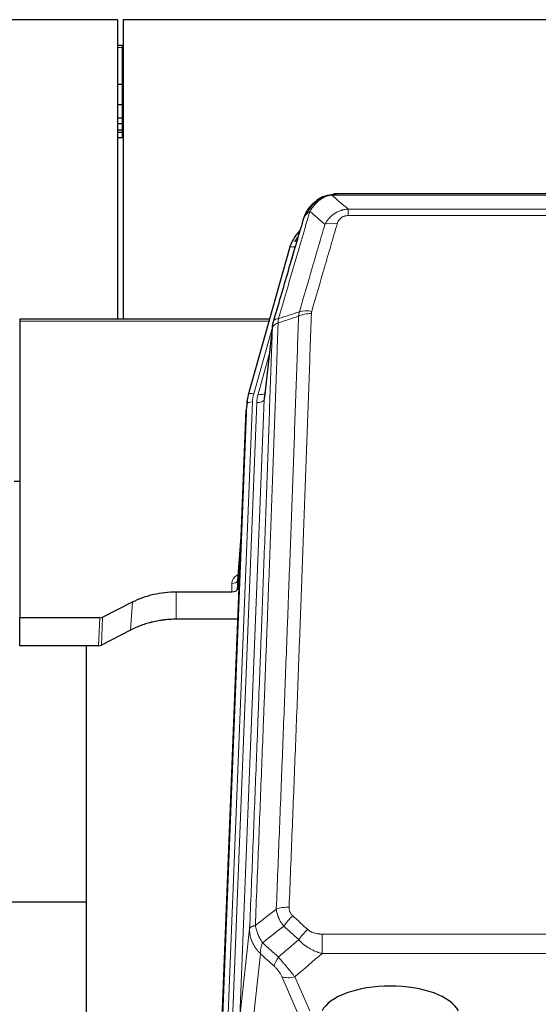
# Model space of a CAD drawing. Header units: inches. Extents: x 0 to 23760, y -13 to 16800.
# Tile 40 of 204: x 4929 to 5208, y 8495 to 9025. Entities that reach past the tile are written whole.
import ezdxf

# ---------------------------------------------------------------- set-up
doc = ezdxf.new("R2010")
doc.units = ezdxf.units.IN
doc.layers.add('254', color=7, linetype='Continuous', true_color=0xffffff)

msp = doc.modelspace()

# ---------------------------------------------------------------- linework, layer by layer
at = {"layer": '254', "color": 2, "linetype": 'Continuous', "lineweight": 25}
for p, q in [((4981.563, 9024.615), (3606.563, 9024.615)), ((4981.563, 9024.615), (4981.563, 8863.728)), ((4984.563, 9024.615), (4984.563, 8863.728)), ((6101.563, 9024.615), (4984.563, 9024.615)), ((4984.063, 9010.75), (4981.547, 9010.75)), ((4984.569, 9010.75), (4984.063, 9010.75)), ((4984.063, 8989.867), (4981.547, 8989.867)), ((4984.569, 8989.867), (4984.063, 8989.867)), ((4984.063, 8978.78), (4981.547, 8978.78)), ((4984.569, 8978.78), (4984.063, 8978.78)), ((4984.063, 8971.78), (4981.547, 8971.78)), ((4984.063, 8968.732), (4981.547, 8968.732)), ((4984.569, 8971.78), (4984.063, 8971.78)), ((4984.569, 8968.732), (4984.063, 8968.732)), ((4984.063, 8965.336), (4981.547, 8965.336)), ((4984.063, 8964.029), (4981.547, 8964.029)), ((4984.569, 8965.336), (4984.063, 8965.336)), ((4984.569, 8964.029), (4984.063, 8964.029)), ((4984.063, 8961.167), (4981.547, 8961.167)), ((4984.569, 8961.167), (4984.063, 8961.167)), ((5092.061, 8929.512), (5091.96, 8929.484)), ((5317.123, 8930.989), (5099.002, 8930.989)), ((5074.009, 8901.897), (5051.835, 8823.011)), ((4929.063, 8863.726), (4929.063, 8862.696)), ((5063.282, 8863.726), (4929.063, 8863.726)), ((4929.063, 8862.696), (4929.063, 8703.216)), ((5064.871, 8860.21), (5060.456, 8821.691)), ((5051.835, 8823.011), (5051.817, 8822.915)), ((5051.154, 8819.548), (5050.78, 8816.29)), ((5037.541, 8481.504), (5050.659, 8814.705)), ((4929.108, 8776.492), (4926.092, 8776.492)), ((5048.168, 8751.433), (5045.96, 8723.234)), ((5045.964, 8718.478), (5047.787, 8741.759)), ((5045.953, 8723.054), (5045.964, 8718.478)), ((5013.063, 8717.227), (5042.966, 8717.227)), ((4973.519, 8703.567), (4989.683, 8711.741)), ((4929.063, 8688.225), (4929.063, 8703.216)), ((4972.02, 8703.216), (4929.063, 8703.216)), ((5046.237, 8702.418), (5013.063, 8702.418)), ((4988.627, 8696.61), (4972.949, 8688.582)), ((4971.45, 8688.225), (4929.063, 8688.225)), ((4964.723, 8688.224), (4964.723, 8474.647)), ((4964.77, 8550.367), (4892.737, 8550.367))]:
    msp.add_line(p, q, dxfattribs=at)
at = {"layer": '254', "color": 110, "linetype": 'Continuous', "lineweight": 13}
for p, q in [((4984.063, 9009.654), (4981.547, 9009.654)), ((4984.063, 9010.75), (4984.063, 9009.654)), ((4984.569, 9009.654), (4984.063, 9009.654)), ((4984.063, 9009.654), (4984.063, 8989.867)), ((4984.063, 8989.867), (4984.063, 8978.78)), ((4984.063, 8978.78), (4984.063, 8971.78)), ((4984.063, 8971.78), (4984.063, 8968.732)), ((4984.063, 8968.732), (4984.063, 8965.336)), ((4984.063, 8965.336), (4984.063, 8964.029)), ((4984.063, 8964.029), (4984.063, 8961.167)), ((5091.96, 8929.484), (5091.892, 8929.327)), ((5319.466, 8930.326), (5096.66, 8930.326)), ((5105.391, 8922.858), (5310.734, 8922.858)), ((5105.391, 8922.858), (5105.391, 8919.325)), ((5310.734, 8919.325), (5105.391, 8919.325)), ((5076.897, 8902.471), (5072.172, 8885.659)), ((5062.995, 8862.696), (4929.063, 8862.696)), ((5064.796, 8859.418), (5054.723, 8823.584)), ((5064.742, 8858.698), (5060.365, 8820.517)), ((5063.097, 8844.73), (5057.071, 8823.292)), ((5060.365, 8820.517), (5047.299, 8488.624)), ((5037.921, 8484.941), (5051.032, 8817.963)), ((5054.026, 8819.183), (5040.915, 8486.161)), ((5043.307, 8486.997), (5056.373, 8818.891)), ((5051.032, 8817.963), (5050.659, 8814.705)), ((5048.16, 8751.242), (5045.953, 8723.054)), ((5042.966, 8717.227), (5042.955, 8721.643)), ((5013.063, 8717.227), (5013.063, 8702.418)), ((4989.683, 8711.741), (4988.627, 8696.61)), ((4971.45, 8688.225), (4972.02, 8703.216)), ((4973.519, 8703.567), (4972.949, 8688.582)), ((5047.299, 8488.624), (5052.547, 8536.03)), ((5091.477, 8533.229), (5091.477, 8522.798)), ((5091.477, 8533.229), (5324.649, 8533.229)), ((5058.362, 8522.678), (5053.137, 8475.478)), ((5324.649, 8522.798), (5091.477, 8522.798)), ((5078.1, 8491.497), (5069.788, 8510.428)), ((5076.85, 8510.278), (5084.907, 8491.926))]:
    msp.add_line(p, q, dxfattribs=at)
at = {"layer": '254', "color": 2, "linetype": 'Continuous', "lineweight": 25}
for centre, major_axis, ratio, start_param, end_param in [((5100.204, 8895.884), (27.014, -0.465), 0.8900028, 2.4707652, 2.912319), ((5100.477, 8893.92), (27.01, -0.107), 0.887218, 2.5288441, 2.6592621), ((5078.044, 8817.048), (27.027, -0.37), 0.8864308, 2.9096812, 3.1188327), ((5080.391, 8819.988), (-20.035, -0.399), 0.8846078, 6.0216334, 6.2307848), ((5042.966, 8718.521), (-3, 0), 0.4313147, 1.5706417, 3.1078116), ((4972.017, 8705.845), (3, -0.011), 0.8761328, 4.7166989, 5.239903), ((4971.448, 8690.888), (3, -0.007), 0.8874311, 4.7150805, 5.2382846), ((5128.063, 8487.955), (-37.64, 0), 0.4617486, 3.372107, 6.0525728)]:
    msp.add_ellipse(centre, major_axis=major_axis, ratio=ratio, start_param=start_param, end_param=end_param, dxfattribs=at)
at = {"layer": '254', "color": 110, "linetype": 'Continuous', "lineweight": 13}
for centre, major_axis, ratio, start_param, end_param in [((5099.545, 8909.103), (-9.598, 2.808), 0.562843, 4.8755761, 5.6185342), ((5076.897, 8901.085), (-2.888, 0.812), 0.4480327, 4.837666, 6.2831701), ((5085.883, 8862.22), (9.604, -2.788), 0.5442898, 1.7274916, 2.473129), ((5085.696, 8861.048), (9.994, -0.345), 0.559112, 1.5901207, 2.34753), ((5054.723, 8822.199), (-2.888, 0.812), 0.4480327, 4.837666, 6.2831701), ((5078.044, 8818.433), (24.033, -0.038), 0.8858289, 2.8989744, 3.1081259), ((5080.391, 8818.141), (24.033, -0.038), 0.8858289, 2.8989744, 3.1081259), ((5056.373, 8820.738), (-3.997, 0.157), 0.4614673, 1.5889619, 3.1073983), ((5057.071, 8825.139), (-3.851, 1.082), 0.4480327, 1.6960734, 2.8915811), ((5054.026, 8817.798), (-2.998, 0.118), 0.4614673, 4.7305545, 6.248991), ((5048.959, 8721.643), (6.003, -0.046), 0.8757409, 2.0547277, 3.1504318), ((5042.955, 8723.098), (3, 0.007), 0.4848086, 4.7112485, 6.2484184), ((5073.737, 8543.321), (9.992, -0.404), 0.431453, 1.5882535, 2.3480729), ((5075.709, 8538.727), (-6.729, -7.397), 0.3051216, 4.388767, 5.1358022), ((5083.718, 8531.435), (6.736, 7.391), 0.3030979, 1.2497453, 1.9956357), ((5072.763, 8522.048), (6.719, 7.407), 0.3029797, 1.994528, 2.7400357), ((5076.85, 8516.45), (9.156, 4.02), 0.5833249, 3.617995, 4.4616661)]:
    msp.add_ellipse(centre, major_axis=major_axis, ratio=ratio, start_param=start_param, end_param=end_param, dxfattribs=at)
at = {"layer": '254', "color": 2, "linetype": 'Continuous', "lineweight": 25}
for points, knots in [([(5085.863, 8925.117), (5086.08, 8925.351), (5086.304, 8925.58), (5087.177, 8926.431), (5087.868, 8927.011), (5088.595, 8927.537)], [0, 0, 0, 0, 0.2626999, 0.2626999, 1, 1, 1, 1]), ([(5086.848, 8925.602), (5087.034, 8925.796), (5087.224, 8925.986), (5087.995, 8926.729), (5088.605, 8927.246), (5089.875, 8928.184), (5090.534, 8928.605), (5091.436, 8929.098), (5091.663, 8929.215), (5091.892, 8929.327)], [0, 0, 0, 0, 0.125, 0.125, 0.5, 0.5, 0.875, 0.875, 1, 1, 1, 1]), ([(5091.892, 8929.327), (5092.349, 8929.55), (5092.813, 8929.75), (5094.684, 8930.451), (5096.12, 8930.757), (5097.531, 8930.846)], [0, 0, 0, 0, 0.25, 0.25, 1, 1, 1, 1]), ([(5092.061, 8929.512), (5092.638, 8929.763), (5093.226, 8929.982), (5093.907, 8930.196), (5093.994, 8930.223), (5094.082, 8930.249)], [0, 0, 0, 0, 0.8717446, 0.8717446, 1, 1, 1, 1]), ([(5099.202, 8930.986), (5099.188, 8930.987), (5099.16, 8930.987), (5099.118, 8930.988), (5099.078, 8930.988), (5099.038, 8930.989), (5099, 8930.989), (5098.962, 8930.989), (5098.926, 8930.988), (5098.891, 8930.988), (5098.856, 8930.988), (5098.823, 8930.987), (5098.791, 8930.986), (5098.76, 8930.985), (5098.73, 8930.984), (5098.701, 8930.983), (5098.673, 8930.982), (5098.647, 8930.981), (5098.621, 8930.98), (5098.596, 8930.979), (5098.572, 8930.978), (5098.55, 8930.977), (5098.528, 8930.976), (5098.508, 8930.974), (5098.488, 8930.973), (5098.47, 8930.972), (5098.452, 8930.971), (5098.436, 8930.97), (5098.421, 8930.969), (5098.407, 8930.968), (5098.394, 8930.967), (5098.382, 8930.966), (5098.371, 8930.965), (5098.361, 8930.965), (5098.352, 8930.964), (5098.344, 8930.963), (5098.337, 8930.963), (5098.331, 8930.962), (5098.327, 8930.962), (5098.314, 8930.961), (5098.293, 8930.959), (5098.264, 8930.957), (5098.236, 8930.954), (5098.208, 8930.951), (5098.18, 8930.949), (5098.152, 8930.946), (5098.125, 8930.943), (5098.098, 8930.94), (5098.071, 8930.937), (5098.045, 8930.933), (5098.019, 8930.93), (5097.993, 8930.927), (5097.968, 8930.924), (5097.943, 8930.92), (5097.918, 8930.917), (5097.894, 8930.913), (5097.87, 8930.91), (5097.846, 8930.906), (5097.823, 8930.902), (5097.8, 8930.899), (5097.777, 8930.895), (5097.755, 8930.891), (5097.733, 8930.887), (5097.711, 8930.883), (5097.69, 8930.879), (5097.669, 8930.875), (5097.648, 8930.871), (5097.628, 8930.867), (5097.608, 8930.863), (5097.588, 8930.859), (5097.569, 8930.855), (5097.55, 8930.851), (5097.537, 8930.848), (5097.531, 8930.846)], [0, 0, 0, 0, 0.0247661, 0.0489206, 0.0724636, 0.0953949, 0.1177147, 0.1394229, 0.1605195, 0.1810045, 0.2008779, 0.2201398, 0.23879, 0.2568287, 0.2742558, 0.2910713, 0.3072753, 0.3228676, 0.3378484, 0.3522176, 0.3659752, 0.3791212, 0.3916556, 0.4035785, 0.4148897, 0.4255894, 0.4356775, 0.445154, 0.454019, 0.4622723, 0.4699141, 0.4769443, 0.4833629, 0.48917, 0.4943654, 0.4989493, 0.5029216, 0.5062824, 0.5090316, 0.5111692, 0.5284651, 0.5456049, 0.5625886, 0.5794163, 0.5960881, 0.612604, 0.6289642, 0.6451687, 0.6612176, 0.6771111, 0.6928491, 0.7084319, 0.7238594, 0.7391318, 0.7542492, 0.7692118, 0.7840195, 0.7986726, 0.8131712, 0.8275153, 0.8417051, 0.8557408, 0.8696224, 0.8833501, 0.8969241, 0.9103445, 0.9236114, 0.936725, 0.9496856, 0.9624932, 0.975148, 0.9876502, 1, 1, 1, 1]), ([(5081.341, 8916.918), (5081.347, 8916.94), (5081.359, 8916.984), (5081.377, 8917.05), (5081.395, 8917.116), (5081.413, 8917.181), (5081.432, 8917.246), (5081.451, 8917.311), (5081.47, 8917.375), (5081.489, 8917.439), (5081.508, 8917.503), (5081.527, 8917.567), (5081.547, 8917.63), (5081.567, 8917.693), (5081.587, 8917.756), (5081.607, 8917.818), (5081.627, 8917.881), (5081.647, 8917.942), (5081.668, 8918.004), (5081.689, 8918.065), (5081.71, 8918.126), (5081.73, 8918.187), (5081.752, 8918.248), (5081.773, 8918.308), (5081.794, 8918.368), (5081.816, 8918.427), (5081.837, 8918.487), (5081.859, 8918.546), (5081.881, 8918.604), (5081.903, 8918.663), (5081.925, 8918.721), (5081.947, 8918.779), (5081.969, 8918.836), (5081.992, 8918.894), (5082.014, 8918.951), (5082.037, 8919.007), (5082.06, 8919.064), (5082.083, 8919.12), (5082.105, 8919.176), (5082.129, 8919.232), (5082.152, 8919.287), (5082.175, 8919.342), (5082.198, 8919.397), (5082.222, 8919.451), (5082.245, 8919.505), (5082.269, 8919.559), (5082.292, 8919.613), (5082.316, 8919.666), (5082.34, 8919.719), (5082.364, 8919.772), (5082.387, 8919.824), (5082.411, 8919.877), (5082.436, 8919.929), (5082.46, 8919.98), (5082.484, 8920.032), (5082.508, 8920.083), (5082.532, 8920.133), (5082.557, 8920.184), (5082.581, 8920.234), (5082.606, 8920.284), (5082.63, 8920.334), (5082.655, 8920.383), (5082.679, 8920.433), (5082.704, 8920.481), (5082.729, 8920.53), (5082.753, 8920.578), (5082.778, 8920.626), (5082.803, 8920.674), (5082.828, 8920.722), (5082.853, 8920.769), (5082.877, 8920.816), (5082.902, 8920.862), (5082.927, 8920.909), (5082.952, 8920.955), (5082.977, 8921.001), (5083.002, 8921.047), (5083.027, 8921.092), (5083.052, 8921.137), (5083.077, 8921.182), (5083.102, 8921.226), (5083.127, 8921.27), (5083.152, 8921.314), (5083.178, 8921.358), (5083.203, 8921.402), (5083.228, 8921.445), (5083.253, 8921.488), (5083.278, 8921.53), (5083.303, 8921.573), (5083.328, 8921.615), (5083.353, 8921.657), (5083.378, 8921.699), (5083.403, 8921.74), (5083.428, 8921.781), (5083.453, 8921.822), (5083.478, 8921.862), (5083.503, 8921.903), (5083.528, 8921.943), (5083.553, 8921.983), (5083.578, 8922.022), (5083.603, 8922.061), (5083.628, 8922.101), (5083.653, 8922.139), (5083.677, 8922.178), (5083.702, 8922.216), (5083.727, 8922.254), (5083.752, 8922.292), (5083.776, 8922.329), (5083.801, 8922.367), (5083.826, 8922.404), (5083.85, 8922.441), (5083.875, 8922.477), (5083.899, 8922.513), (5083.924, 8922.549), (5083.948, 8922.585), (5083.972, 8922.621), (5083.997, 8922.656), (5084.021, 8922.691), (5084.045, 8922.726), (5084.069, 8922.76), (5084.093, 8922.795), (5084.117, 8922.829), (5084.141, 8922.863), (5084.165, 8922.896), (5084.189, 8922.93), (5084.213, 8922.963), (5084.237, 8922.996), (5084.26, 8923.028), (5084.284, 8923.061), (5084.308, 8923.093), (5084.331, 8923.125), (5084.354, 8923.156), (5084.378, 8923.188), (5084.401, 8923.219), (5084.424, 8923.25), (5084.447, 8923.281), (5084.47, 8923.311), (5084.493, 8923.342), (5084.516, 8923.372), (5084.539, 8923.402), (5084.562, 8923.431), (5084.584, 8923.461), (5084.607, 8923.49), (5084.629, 8923.519), (5084.652, 8923.547), (5084.674, 8923.576), (5084.696, 8923.604), (5084.718, 8923.632), (5084.74, 8923.66), (5084.762, 8923.688), (5084.784, 8923.715), (5084.806, 8923.742), (5084.827, 8923.769), (5084.849, 8923.796), (5084.87, 8923.822), (5084.892, 8923.849), (5084.913, 8923.875), (5084.934, 8923.9), (5084.955, 8923.926), (5084.976, 8923.951), (5084.997, 8923.977), (5085.018, 8924.002), (5085.039, 8924.026), (5085.059, 8924.051), (5085.079, 8924.075), (5085.1, 8924.099), (5085.12, 8924.123), (5085.14, 8924.147), (5085.16, 8924.17), (5085.18, 8924.194), (5085.2, 8924.217), (5085.219, 8924.24), (5085.239, 8924.262), (5085.258, 8924.285), (5085.278, 8924.307), (5085.297, 8924.329), (5085.316, 8924.351), (5085.335, 8924.372), (5085.354, 8924.394), (5085.366, 8924.408), (5085.373, 8924.415)], [0, 0, 0, 0, 0.0080212, 0.0160154, 0.0239827, 0.0319231, 0.0398365, 0.0477229, 0.0555824, 0.0634149, 0.0712205, 0.0789992, 0.0867509, 0.0944756, 0.1021734, 0.1098443, 0.1174881, 0.1251051, 0.1326951, 0.1402581, 0.1477942, 0.1553034, 0.1627856, 0.1702408, 0.1776691, 0.1850704, 0.1924448, 0.1997923, 0.2071128, 0.2144063, 0.2216729, 0.2289126, 0.2361253, 0.243311, 0.2504698, 0.2576016, 0.2647065, 0.2717845, 0.2788355, 0.2858595, 0.2928566, 0.2998268, 0.30677, 0.3136862, 0.3205755, 0.3274379, 0.3342733, 0.3410817, 0.3478632, 0.3546178, 0.3613454, 0.3680461, 0.3747198, 0.3813665, 0.3879863, 0.3945792, 0.4011451, 0.4076841, 0.4141961, 0.4206811, 0.4271393, 0.4335704, 0.4399746, 0.4463519, 0.4527022, 0.4590256, 0.465322, 0.4715915, 0.477834, 0.4840496, 0.4902382, 0.4963999, 0.5025346, 0.5086424, 0.5147232, 0.5207771, 0.526804, 0.532804, 0.5387771, 0.5447232, 0.5506423, 0.5565345, 0.5623997, 0.568238, 0.5740494, 0.5798338, 0.5855912, 0.5913217, 0.5970253, 0.6027019, 0.6083515, 0.6139742, 0.61957, 0.6251388, 0.6306807, 0.6361956, 0.6416836, 0.6471446, 0.6525787, 0.6579858, 0.663366, 0.6687192, 0.6740455, 0.6793448, 0.6846172, 0.6898627, 0.6950812, 0.7002727, 0.7054373, 0.710575, 0.7156857, 0.7207694, 0.7258262, 0.7308561, 0.735859, 0.740835, 0.745784, 0.7507061, 0.7556012, 0.7604694, 0.7653107, 0.7701249, 0.7749123, 0.7796727, 0.7844061, 0.7891127, 0.7937922, 0.7984448, 0.8030705, 0.8076692, 0.812241, 0.8167858, 0.8213037, 0.8257947, 0.8302587, 0.8346957, 0.8391058, 0.843489, 0.8478452, 0.8521745, 0.8564768, 0.8607522, 0.8650006, 0.8692221, 0.8734166, 0.8775842, 0.8817249, 0.8858386, 0.8899254, 0.8939852, 0.8980181, 0.902024, 0.906003, 0.909955, 0.9138802, 0.9177783, 0.9216495, 0.9254938, 0.9293111, 0.9331015, 0.936865, 0.9406015, 0.944311, 0.9479937, 0.9516493, 0.9552781, 0.9588799, 0.9624547, 0.9660026, 0.9695236, 0.9730176, 0.9764847, 0.9799249, 0.9833381, 0.9867243, 0.9900837, 0.993416, 0.9967215, 1, 1, 1, 1]), ([(5081.98, 8918.692), (5082.592, 8920.432), (5083.488, 8922.121), (5085.018, 8924.156), (5085.428, 8924.647), (5085.863, 8925.117)], [0, 0, 0, 0, 0.75, 0.75, 1, 1, 1, 1]), ([(5085.483, 8924.647), (5085.54, 8924.749), (5085.609, 8924.852), (5085.745, 8925.007), (5085.801, 8925.063), (5085.863, 8925.117)], [0, 0, 0, 0, 0.6295096, 0.6295096, 1, 1, 1, 1]), ([(5065.298, 8862.149), (5067.984, 8871.36), (5070.664, 8880.529), (5074.675, 8894.222), (5076.01, 8898.776), (5078.678, 8907.863), (5080.01, 8912.396), (5081.341, 8916.918)], [0, 0, 0, 0, 0.5, 0.5, 0.75, 0.75, 1, 1, 1, 1]), ([(5081.341, 8916.918), (5081.425, 8917.379), (5081.567, 8917.829), (5081.83, 8918.408), (5081.902, 8918.551), (5081.98, 8918.692)], [0, 0, 0, 0, 0.75, 0.75, 1, 1, 1, 1]), ([(5064.742, 8858.698), (5064.742, 8858.709), (5064.744, 8858.748), (5064.747, 8858.834), (5064.754, 8858.974), (5064.766, 8859.167), (5064.784, 8859.413), (5064.813, 8859.712), (5064.855, 8860.063), (5064.899, 8860.364), (5064.937, 8860.595), (5064.963, 8860.738), (5064.989, 8860.877), (5065.016, 8861.012), (5065.043, 8861.143), (5065.071, 8861.271), (5065.099, 8861.394), (5065.127, 8861.513), (5065.156, 8861.629), (5065.185, 8861.74), (5065.213, 8861.848), (5065.242, 8861.952), (5065.27, 8862.052), (5065.289, 8862.117), (5065.298, 8862.149)], [0, 0, 0, 0, 0.0092499, 0.0337179, 0.073404, 0.128308, 0.1984299, 0.2837694, 0.3843264, 0.5001005, 0.5424888, 0.5838484, 0.6241794, 0.6634821, 0.7017567, 0.7390032, 0.7752221, 0.8104134, 0.8445775, 0.8777146, 0.909825, 0.9409091, 0.9709673, 1, 1, 1, 1]), ([(4989.683, 8711.741), (4993.217, 8713.528), (4997.018, 8714.907), (5004.901, 8716.757), (5008.982, 8717.227), (5013.063, 8717.227)], [0, 0, 0, 0, 0.5, 0.5, 1, 1, 1, 1]), ([(5013.063, 8702.418), (5011.993, 8702.418), (5009.858, 8702.355), (5007.732, 8702.169), (5006.406, 8702.014), (5006.142, 8701.981), (5005.613, 8701.911), (5004.821, 8701.801), (5004.033, 8701.674), (5002.463, 8701.396), (5001.423, 8701.181), (5000.261, 8700.904), (5000.132, 8700.873), (4999.874, 8700.809), (4999.488, 8700.713), (4998.593, 8700.478), (4997.832, 8700.261), (4996.322, 8699.805), (4994.335, 8699.141), (4992.401, 8698.364), (4990.494, 8697.53), (4989.554, 8697.084), (4988.627, 8696.61)], [0, 0, 0, 0, 0.125, 0.25, 0.25, 0.28125, 0.28125, 0.3125, 0.375, 0.375, 0.5, 0.5, 0.515625, 0.515625, 0.53125, 0.5625, 0.625, 0.625, 0.75, 0.875, 0.875, 1, 1, 1, 1])]:
    msp.add_open_spline(points, degree=3, knots=knots, dxfattribs=at)
at = {"layer": '254', "color": 110, "linetype": 'Continuous', "lineweight": 13}
for points, knots in [([(5088.073, 8925.814), (5088.222, 8925.972), (5088.374, 8926.128), (5088.988, 8926.736), (5089.467, 8927.164), (5090.462, 8927.951), (5090.976, 8928.309), (5091.683, 8928.734), (5091.862, 8928.836), (5092.042, 8928.933)], [0, 0, 0, 0, 0.125, 0.125, 0.5, 0.5, 0.875, 0.875, 1, 1, 1, 1]), ([(5091.892, 8929.327), (5091.89, 8929.297), (5091.892, 8929.265), (5091.905, 8929.179), (5091.921, 8929.124), (5091.969, 8929.02), (5092.002, 8928.971), (5092.042, 8928.933)], [0, 0, 0, 0, 0.25, 0.25, 0.625, 0.625, 1, 1, 1, 1]), ([(5092.042, 8928.933), (5092.403, 8929.127), (5092.77, 8929.304), (5094.264, 8929.93), (5095.44, 8930.224), (5096.66, 8930.326)], [0, 0, 0, 0, 0.25, 0.25, 1, 1, 1, 1]), ([(5097.531, 8930.846), (5097.523, 8930.845), (5097.507, 8930.841), (5097.483, 8930.835), (5097.46, 8930.83), (5097.437, 8930.824), (5097.414, 8930.818), (5097.392, 8930.812), (5097.37, 8930.806), (5097.348, 8930.8), (5097.327, 8930.794), (5097.306, 8930.787), (5097.285, 8930.781), (5097.265, 8930.774), (5097.245, 8930.768), (5097.225, 8930.761), (5097.206, 8930.755), (5097.187, 8930.748), (5097.168, 8930.741), (5097.15, 8930.734), (5097.132, 8930.727), (5097.115, 8930.72), (5097.097, 8930.713), (5097.08, 8930.706), (5097.063, 8930.698), (5097.047, 8930.691), (5097.031, 8930.683), (5097.015, 8930.676), (5097, 8930.668), (5096.985, 8930.661), (5096.97, 8930.653), (5096.956, 8930.645), (5096.942, 8930.637), (5096.928, 8930.629), (5096.915, 8930.621), (5096.902, 8930.613), (5096.889, 8930.605), (5096.877, 8930.597), (5096.865, 8930.589), (5096.853, 8930.58), (5096.842, 8930.572), (5096.831, 8930.564), (5096.82, 8930.555), (5096.81, 8930.547), (5096.8, 8930.538), (5096.79, 8930.529), (5096.781, 8930.521), (5096.771, 8930.512), (5096.763, 8930.503), (5096.754, 8930.494), (5096.746, 8930.485), (5096.739, 8930.476), (5096.731, 8930.467), (5096.724, 8930.458), (5096.717, 8930.449), (5096.711, 8930.44), (5096.705, 8930.431), (5096.699, 8930.421), (5096.694, 8930.412), (5096.689, 8930.403), (5096.684, 8930.393), (5096.679, 8930.384), (5096.675, 8930.374), (5096.672, 8930.365), (5096.668, 8930.355), (5096.665, 8930.345), (5096.662, 8930.336), (5096.661, 8930.329), (5096.66, 8930.326)], [0, 0, 0, 0, 0.0185022, 0.0368847, 0.0551481, 0.073293, 0.0913199, 0.1092294, 0.1270222, 0.1446988, 0.1622598, 0.1797059, 0.1970378, 0.2142561, 0.2313614, 0.2483544, 0.265236, 0.2820066, 0.2986672, 0.3152184, 0.331661, 0.3479958, 0.3642235, 0.380345, 0.3963611, 0.4122725, 0.4280803, 0.4437851, 0.459388, 0.4748898, 0.4902915, 0.5055939, 0.5207981, 0.535905, 0.5509156, 0.565831, 0.5806521, 0.5953801, 0.6100159, 0.6245607, 0.6390157, 0.6533819, 0.6676604, 0.6818526, 0.6959596, 0.7099825, 0.7239227, 0.7377815, 0.75156, 0.7652597, 0.7788818, 0.7924277, 0.8058989, 0.8192966, 0.8326224, 0.8458776, 0.8590638, 0.8721825, 0.8852351, 0.8982233, 0.9111485, 0.9240124, 0.9368166, 0.9495628, 0.9622525, 0.9748874, 0.9874694, 1, 1, 1, 1]), ([(5084.897, 8921.607), (5083.499, 8916.852), (5082.1, 8912.086), (5079.298, 8902.53), (5077.895, 8897.741), (5073.681, 8883.338), (5070.866, 8873.69), (5068.043, 8863.997)], [0, 0, 0, 0, 0.25, 0.25, 0.5, 0.5, 1, 1, 1, 1]), ([(5083.19, 8920.277), (5083.889, 8921.729), (5084.76, 8923.123), (5086.12, 8924.806), (5086.477, 8925.212), (5086.848, 8925.602)], [0, 0, 0, 0, 0.75, 0.75, 1, 1, 1, 1]), ([(5083.19, 8920.277), (5083.313, 8920.399), (5083.441, 8920.518), (5083.774, 8920.81), (5083.984, 8920.979), (5084.426, 8921.303), (5084.657, 8921.459), (5084.897, 8921.607)], [0, 0, 0, 0, 0.25, 0.25, 0.625, 0.625, 1, 1, 1, 1]), ([(5084.897, 8921.607), (5085.59, 8922.722), (5086.357, 8923.82), (5087.484, 8925.17), (5087.774, 8925.498), (5088.073, 8925.814)], [0, 0, 0, 0, 0.75, 0.75, 1, 1, 1, 1]), ([(5085.863, 8925.117), (5085.894, 8925.143), (5085.926, 8925.169), (5086.06, 8925.271), (5086.173, 8925.341), (5086.423, 8925.463), (5086.559, 8925.515), (5086.75, 8925.574), (5086.799, 8925.588), (5086.848, 8925.602)], [0, 0, 0, 0, 0.125, 0.125, 0.5, 0.5, 0.875, 0.875, 1, 1, 1, 1]), ([(5086.848, 8925.602), (5086.947, 8925.628), (5087.048, 8925.651), (5087.305, 8925.701), (5087.463, 8925.725), (5087.773, 8925.769), (5087.927, 8925.79), (5088.073, 8925.814)], [0, 0, 0, 0, 0.25, 0.25, 0.625, 0.625, 1, 1, 1, 1]), ([(5092.965, 8914.645), (5093.262, 8915.213), (5093.588, 8915.76), (5094.301, 8916.811), (5094.688, 8917.316), (5095.316, 8918.038), (5095.588, 8918.332), (5095.873, 8918.616), (5095.988, 8918.729), (5096.047, 8918.785), (5096.222, 8918.952), (5096.341, 8919.061), (5096.943, 8919.597), (5097.452, 8919.994), (5098.125, 8920.448), (5098.261, 8920.537), (5098.468, 8920.667), (5098.537, 8920.71), (5098.677, 8920.794), (5098.747, 8920.836), (5099.099, 8921.041), (5099.386, 8921.195), (5100.262, 8921.628), (5100.867, 8921.878), (5101.571, 8922.115), (5101.649, 8922.141), (5101.807, 8922.191), (5101.886, 8922.216), (5102.124, 8922.287), (5102.283, 8922.332), (5102.763, 8922.459), (5103.086, 8922.533), (5104.061, 8922.725), (5104.721, 8922.812), (5105.391, 8922.858)], [0, 0, 0, 0, 0.125, 0.125, 0.25, 0.25, 0.3125, 0.328125, 0.328125, 0.34375, 0.34375, 0.375, 0.375, 0.5, 0.5, 0.53125, 0.53125, 0.546875, 0.546875, 0.5625, 0.5625, 0.625, 0.625, 0.75, 0.75, 0.765625, 0.765625, 0.78125, 0.78125, 0.8125, 0.8125, 0.875, 0.875, 1, 1, 1, 1]), ([(5081.98, 8918.692), (5082.019, 8918.763), (5082.059, 8918.833), (5082.227, 8919.111), (5082.366, 8919.314), (5082.669, 8919.711), (5082.834, 8919.904), (5083.069, 8920.154), (5083.129, 8920.215), (5083.19, 8920.277)], [0, 0, 0, 0, 0.125, 0.125, 0.5, 0.5, 0.875, 0.875, 1, 1, 1, 1]), ([(5099.545, 8914.889), (5099.566, 8914.962), (5099.588, 8915.034), (5099.634, 8915.177), (5099.658, 8915.249), (5099.733, 8915.462), (5099.788, 8915.602), (5099.906, 8915.881), (5099.969, 8916.018), (5100.106, 8916.29), (5100.179, 8916.424), (5100.336, 8916.688), (5100.42, 8916.818), (5100.556, 8917.01), (5100.602, 8917.074), (5100.699, 8917.2), (5100.748, 8917.262), (5100.902, 8917.446), (5101.01, 8917.565), (5101.238, 8917.794), (5101.358, 8917.905), (5101.547, 8918.064), (5101.645, 8918.141), (5101.746, 8918.216), (5101.814, 8918.266), (5101.848, 8918.29), (5102.023, 8918.41), (5102.167, 8918.5), (5102.614, 8918.748), (5102.931, 8918.887), (5103.351, 8919.027), (5103.436, 8919.053), (5103.609, 8919.102), (5103.696, 8919.125), (5103.958, 8919.187), (5104.134, 8919.22), (5104.488, 8919.273), (5104.667, 8919.293), (5105.027, 8919.319), (5105.209, 8919.325), (5105.391, 8919.325)], [0, 0, 0, 0, 0.03125, 0.03125, 0.0625, 0.0625, 0.125, 0.125, 0.1875, 0.1875, 0.25, 0.25, 0.3125, 0.3125, 0.34375, 0.34375, 0.375, 0.375, 0.4375, 0.4375, 0.5, 0.5, 0.53125, 0.546875, 0.546875, 0.5625, 0.5625, 0.625, 0.625, 0.75, 0.75, 0.78125, 0.78125, 0.8125, 0.8125, 0.875, 0.875, 0.9375, 0.9375, 1, 1, 1, 1]), ([(5079.287, 8867.648), (5081.575, 8875.541), (5083.859, 8883.404), (5087.279, 8895.153), (5088.417, 8899.062), (5090.693, 8906.865), (5091.829, 8910.759), (5092.965, 8914.645)], [0, 0, 0, 0, 0.5, 0.5, 0.75, 0.75, 1, 1, 1, 1]), ([(5099.545, 8914.889), (5098.41, 8910.997), (5097.275, 8907.097), (5095.003, 8899.282), (5093.865, 8895.367), (5090.45, 8883.599), (5088.169, 8875.724), (5085.883, 8867.818)], [0, 0, 0, 0, 0.25, 0.25, 0.5, 0.5, 1, 1, 1, 1]), ([(5068.043, 8863.997), (5067.635, 8863.963), (5067.262, 8863.893), (5066.604, 8863.689), (5066.318, 8863.556), (5065.847, 8863.234), (5065.661, 8863.045), (5065.397, 8862.626), (5065.32, 8862.395), (5065.298, 8862.149)], [0, 0, 0, 0, 0.25, 0.25, 0.5, 0.5, 0.75, 0.75, 1, 1, 1, 1]), ([(5066.854, 8546.677), (5067.412, 8560.49), (5068.514, 8587.986), (5070.124, 8628.838), (5071.168, 8655.812), (5071.939, 8675.944), (5072.322, 8685.986), (5072.701, 8695.992), (5072.953, 8702.654), (5073.078, 8705.981), (5073.703, 8722.595), (5074.194, 8735.815), (5074.921, 8755.539), (5075.161, 8762.095), (5075.637, 8775.169), (5075.874, 8781.687), (5076.577, 8801.186), (5077.498, 8827.032), (5078.39, 8852.578), (5078.828, 8865.275)], [0, 0, 0, 0, 0.125, 0.25, 0.375, 0.375, 0.4375, 0.46875, 0.46875, 0.5, 0.5, 0.625, 0.625, 0.6875, 0.6875, 0.75, 0.75, 0.875, 1, 1, 1, 1]), ([(5067.831, 8861.706), (5067.852, 8862.108), (5067.868, 8862.494), (5067.926, 8863.253), (5067.968, 8863.625), (5068.043, 8863.997)], [0, 0, 0, 0, 0.5, 0.5, 1, 1, 1, 1]), ([(5085.696, 8866.641), (5085.258, 8853.928), (5084.368, 8828.35), (5083.447, 8802.47), (5082.745, 8782.947), (5082.509, 8776.421), (5082.033, 8763.33), (5081.794, 8756.766), (5081.068, 8737.016), (5080.577, 8723.779), (5079.953, 8707.144), (5079.828, 8703.813), (5079.577, 8697.142), (5079.199, 8687.124), (5078.816, 8677.07), (5078.045, 8656.911), (5077.003, 8629.903), (5075.395, 8588.999), (5074.295, 8561.469), (5073.737, 8547.638)], [0, 0, 0, 0, 0.125, 0.25, 0.25, 0.3125, 0.3125, 0.375, 0.375, 0.5, 0.5, 0.53125, 0.53125, 0.5625, 0.625, 0.625, 0.75, 0.875, 1, 1, 1, 1]), ([(5085.696, 8866.641), (5085.703, 8866.84), (5085.722, 8867.038), (5085.784, 8867.43), (5085.827, 8867.625), (5085.883, 8867.818)], [0, 0, 0, 0, 0.5, 0.5, 1, 1, 1, 1]), ([(5052.547, 8536.03), (5053.117, 8550.03), (5054.241, 8577.897), (5055.335, 8605.501), (5056.145, 8626.105), (5056.546, 8636.382), (5057.01, 8648.329), (5057.208, 8653.44), (5057.339, 8656.845), (5057.405, 8658.546), (5057.733, 8667.048), (5058.123, 8677.224), (5058.573, 8689.05), (5058.765, 8694.108), (5058.893, 8697.478), (5058.957, 8699.162), (5059.529, 8714.305), (5060.531, 8741.074), (5061.985, 8780.768), (5063.392, 8820.001), (5064.297, 8845.85), (5064.742, 8858.698)], [0, 0, 0, 0, 0.125, 0.25, 0.25, 0.3125, 0.34375, 0.359375, 0.359375, 0.375, 0.375, 0.4375, 0.46875, 0.484375, 0.484375, 0.5, 0.5, 0.625, 0.75, 0.875, 1, 1, 1, 1]), ([(5067.831, 8861.706), (5067.776, 8860.094), (5067.72, 8858.481), (5067.608, 8855.252), (5067.439, 8850.405), (5067.044, 8839.07), (5066.7, 8829.31), (5066.007, 8809.734), (5065.067, 8783.478), (5063.608, 8743.633), (5062.604, 8716.762), (5062.03, 8701.561), (5061.966, 8699.87), (5061.838, 8696.488), (5061.646, 8691.41), (5061.194, 8679.54), (5060.803, 8669.325), (5060.474, 8660.791), (5060.408, 8659.083), (5060.276, 8655.665), (5060.078, 8650.535), (5059.613, 8638.543), (5059.21, 8628.227), (5058.399, 8607.545), (5057.301, 8579.836), (5056.174, 8551.863), (5055.602, 8537.81)], [0, 0, 0, 0, 0.015625, 0.015625, 0.03125, 0.0625, 0.125, 0.125, 0.25, 0.375, 0.5, 0.5, 0.515625, 0.515625, 0.53125, 0.5625, 0.625, 0.625, 0.640625, 0.640625, 0.65625, 0.6875, 0.75, 0.75, 0.875, 1, 1, 1, 1]), ([(5067.831, 8861.706), (5067.819, 8861.702), (5067.793, 8861.692), (5067.755, 8861.678), (5067.717, 8861.663), (5067.679, 8861.648), (5067.641, 8861.633), (5067.602, 8861.618), (5067.564, 8861.602), (5067.525, 8861.586), (5067.487, 8861.57), (5067.448, 8861.553), (5067.409, 8861.536), (5067.37, 8861.519), (5067.331, 8861.502), (5067.292, 8861.484), (5067.253, 8861.466), (5067.214, 8861.448), (5067.174, 8861.43), (5067.135, 8861.411), (5067.096, 8861.392), (5067.057, 8861.372), (5067.018, 8861.353), (5066.978, 8861.332), (5066.939, 8861.312), (5066.9, 8861.292), (5066.861, 8861.271), (5066.822, 8861.249), (5066.783, 8861.228), (5066.744, 8861.206), (5066.705, 8861.184), (5066.666, 8861.161), (5066.627, 8861.138), (5066.588, 8861.115), (5066.55, 8861.092), (5066.511, 8861.068), (5066.473, 8861.044), (5066.435, 8861.019), (5066.396, 8860.995), (5066.358, 8860.97), (5066.321, 8860.944), (5066.283, 8860.918), (5066.246, 8860.892), (5066.208, 8860.866), (5066.171, 8860.839), (5066.134, 8860.812), (5066.098, 8860.784), (5066.061, 8860.756), (5066.025, 8860.728), (5065.989, 8860.7), (5065.953, 8860.671), (5065.918, 8860.642), (5065.883, 8860.612), (5065.848, 8860.582), (5065.813, 8860.552), (5065.779, 8860.521), (5065.745, 8860.49), (5065.711, 8860.459), (5065.678, 8860.427), (5065.643, 8860.393), (5065.606, 8860.356), (5065.568, 8860.317), (5065.53, 8860.277), (5065.493, 8860.238), (5065.457, 8860.198), (5065.422, 8860.157), (5065.388, 8860.117), (5065.355, 8860.076), (5065.322, 8860.036), (5065.29, 8859.995), (5065.259, 8859.954), (5065.229, 8859.912), (5065.2, 8859.871), (5065.172, 8859.829), (5065.144, 8859.787), (5065.118, 8859.745), (5065.092, 8859.703), (5065.067, 8859.66), (5065.043, 8859.618), (5065.02, 8859.575), (5064.998, 8859.532), (5064.976, 8859.49), (5064.956, 8859.446), (5064.936, 8859.403), (5064.917, 8859.36), (5064.899, 8859.316), (5064.882, 8859.273), (5064.866, 8859.229), (5064.851, 8859.185), (5064.837, 8859.142), (5064.823, 8859.098), (5064.811, 8859.053), (5064.799, 8859.009), (5064.788, 8858.965), (5064.778, 8858.921), (5064.769, 8858.876), (5064.761, 8858.832), (5064.754, 8858.787), (5064.747, 8858.743), (5064.744, 8858.713), (5064.742, 8858.698)], [0, 0, 0, 0, 0.0069372, 0.0139334, 0.0209887, 0.028103, 0.0352764, 0.0425088, 0.0498003, 0.0571509, 0.0645605, 0.0720292, 0.0795569, 0.0871437, 0.0947896, 0.1024945, 0.1102584, 0.1180815, 0.1259636, 0.1339048, 0.141905, 0.1499643, 0.1580827, 0.1662601, 0.1744966, 0.1827922, 0.1911468, 0.1995605, 0.2080333, 0.2165651, 0.225156, 0.233806, 0.2425151, 0.2512832, 0.2601104, 0.2689967, 0.277942, 0.2869465, 0.29601, 0.3051325, 0.3143142, 0.3235549, 0.3328547, 0.3422136, 0.3516315, 0.3611085, 0.3706446, 0.3802398, 0.3898941, 0.3996074, 0.4093798, 0.4192113, 0.4291019, 0.4390515, 0.4490602, 0.459128, 0.4692549, 0.4794409, 0.4896859, 0.4999901, 0.5124905, 0.524991, 0.5374914, 0.5499918, 0.5624922, 0.5749926, 0.587493, 0.5999934, 0.6124937, 0.6249941, 0.6374944, 0.6499948, 0.6624951, 0.6749954, 0.6874957, 0.699996, 0.7124963, 0.7249966, 0.7374968, 0.7499971, 0.7624973, 0.7749976, 0.7874978, 0.799998, 0.8124982, 0.8249984, 0.8374986, 0.8499988, 0.8624989, 0.8749991, 0.8874992, 0.8999993, 0.9124995, 0.9249996, 0.9374997, 0.9499998, 0.9624998, 0.9749999, 0.9875, 1, 1, 1, 1]), ([(5070.887, 8537.56), (5070.596, 8537.904), (5070.32, 8538.255), (5069.991, 8538.703), (5069.926, 8538.793), (5069.798, 8538.973), (5069.734, 8539.064), (5069.548, 8539.338), (5069.427, 8539.521), (5069.078, 8540.074), (5068.643, 8540.821), (5068.271, 8541.584), (5068.015, 8542.163), (5067.933, 8542.357), (5067.817, 8542.65), (5067.78, 8542.748), (5067.706, 8542.944), (5067.671, 8543.042), (5067.498, 8543.532), (5067.378, 8543.925), (5067.17, 8544.711), (5066.997, 8545.497), (5066.89, 8546.284), (5066.854, 8546.677)], [0, 0, 0, 0, 0.125, 0.125, 0.15625, 0.15625, 0.1875, 0.1875, 0.25, 0.25, 0.375, 0.5, 0.5, 0.5625, 0.5625, 0.59375, 0.59375, 0.625, 0.625, 0.75, 0.75, 0.875, 1, 1, 1, 1]), ([(5075.709, 8543.026), (5075.543, 8543.178), (5075.385, 8543.337), (5075.199, 8543.544), (5075.162, 8543.586), (5075.09, 8543.671), (5075.055, 8543.714), (5074.95, 8543.843), (5074.883, 8543.931), (5074.691, 8544.197), (5074.456, 8544.562), (5074.266, 8544.947), (5074.14, 8545.243), (5074.101, 8545.343), (5074.046, 8545.496), (5074.029, 8545.547), (5073.995, 8545.649), (5073.979, 8545.7), (5073.904, 8545.958), (5073.855, 8546.165), (5073.783, 8546.581), (5073.758, 8546.791), (5073.731, 8547.213), (5073.729, 8547.425), (5073.737, 8547.638)], [0, 0, 0, 0, 0.125, 0.125, 0.15625, 0.15625, 0.1875, 0.1875, 0.25, 0.25, 0.375, 0.5, 0.5, 0.5625, 0.5625, 0.59375, 0.59375, 0.625, 0.625, 0.75, 0.75, 0.875, 0.875, 1, 1, 1, 1]), ([(5058.362, 8522.678), (5058.345, 8522.695), (5058.31, 8522.728), (5058.259, 8522.779), (5058.208, 8522.83), (5058.157, 8522.88), (5058.106, 8522.931), (5058.055, 8522.983), (5058.004, 8523.034), (5057.954, 8523.085), (5057.904, 8523.137), (5057.853, 8523.189), (5057.803, 8523.241), (5057.754, 8523.293), (5057.704, 8523.346), (5057.655, 8523.398), (5057.605, 8523.451), (5057.556, 8523.504), (5057.507, 8523.557), (5057.458, 8523.61), (5057.41, 8523.664), (5057.361, 8523.717), (5057.313, 8523.771), (5057.265, 8523.825), (5057.217, 8523.879), (5057.169, 8523.933), (5057.122, 8523.988), (5057.074, 8524.042), (5057.027, 8524.097), (5056.98, 8524.152), (5056.933, 8524.207), (5056.887, 8524.262), (5056.84, 8524.318), (5056.794, 8524.373), (5056.748, 8524.429), (5056.702, 8524.485), (5056.656, 8524.541), (5056.611, 8524.597), (5056.565, 8524.654), (5056.52, 8524.71), (5056.475, 8524.767), (5056.43, 8524.824), (5056.386, 8524.881), (5056.341, 8524.938), (5056.297, 8524.996), (5056.253, 8525.053), (5056.21, 8525.111), (5056.166, 8525.169), (5056.123, 8525.227), (5056.079, 8525.285), (5056.037, 8525.343), (5055.994, 8525.402), (5055.951, 8525.46), (5055.909, 8525.519), (5055.867, 8525.578), (5055.825, 8525.637), (5055.783, 8525.696), (5055.742, 8525.756), (5055.7, 8525.815), (5055.659, 8525.875), (5055.618, 8525.935), (5055.578, 8525.995), (5055.537, 8526.055), (5055.497, 8526.115), (5055.457, 8526.176), (5055.418, 8526.236), (5055.378, 8526.297), (5055.339, 8526.358), (5055.3, 8526.419), (5055.261, 8526.48), (5055.222, 8526.542), (5055.184, 8526.603), (5055.146, 8526.665), (5055.108, 8526.726), (5055.07, 8526.788), (5055.033, 8526.85), (5054.995, 8526.913), (5054.958, 8526.975), (5054.922, 8527.037), (5054.885, 8527.1), (5054.849, 8527.163), (5054.813, 8527.226), (5054.777, 8527.289), (5054.741, 8527.352), (5054.706, 8527.415), (5054.671, 8527.479), (5054.636, 8527.542), (5054.602, 8527.606), (5054.567, 8527.67), (5054.533, 8527.734), (5054.499, 8527.798), (5054.466, 8527.862), (5054.432, 8527.926), (5054.399, 8527.991), (5054.366, 8528.055), (5054.334, 8528.12), (5054.302, 8528.185), (5054.27, 8528.25), (5054.238, 8528.315), (5054.206, 8528.38), (5054.175, 8528.446), (5054.144, 8528.511), (5054.113, 8528.577), (5054.083, 8528.643), (5054.052, 8528.709), (5054.023, 8528.775), (5053.993, 8528.841), (5053.963, 8528.907), (5053.765, 8529.358), (5053.431, 8530.208), (5053.043, 8531.476), (5052.757, 8532.775), (5052.579, 8534.097), (5052.536, 8535.024), (5052.537, 8535.548), (5052.538, 8535.668), (5052.54, 8535.789), (5052.543, 8535.909), (5052.545, 8535.99), (5052.547, 8536.03)], [0, 0, 0, 0, 0.0045083, 0.0090195, 0.0135338, 0.0180512, 0.0225715, 0.0270949, 0.0316214, 0.0361509, 0.0406834, 0.0452189, 0.0497575, 0.0542992, 0.0588439, 0.0633916, 0.0679424, 0.0724963, 0.0770532, 0.0816132, 0.0861762, 0.0907423, 0.0953114, 0.0998837, 0.104459, 0.1090373, 0.1136188, 0.1182033, 0.1227909, 0.1273815, 0.1319753, 0.1365721, 0.141172, 0.145775, 0.1503811, 0.1549903, 0.1596025, 0.1642179, 0.1688364, 0.1734579, 0.1780826, 0.1827103, 0.1873412, 0.1919752, 0.1966123, 0.2012524, 0.2058957, 0.2105422, 0.2151917, 0.2198443, 0.2245001, 0.229159, 0.233821, 0.2384861, 0.2431544, 0.2478258, 0.2525003, 0.2571779, 0.2618587, 0.2665427, 0.2712297, 0.2759199, 0.2806133, 0.2853097, 0.2900094, 0.2947122, 0.2994181, 0.3041272, 0.3088394, 0.3135548, 0.3182733, 0.322995, 0.3277199, 0.3324479, 0.3371791, 0.3419135, 0.346651, 0.3513917, 0.3561355, 0.3608826, 0.3656328, 0.3703861, 0.3751427, 0.3799024, 0.3846654, 0.3894315, 0.3942008, 0.3989732, 0.4037489, 0.4085278, 0.4133098, 0.4180951, 0.4228835, 0.4276751, 0.43247, 0.437268, 0.4420692, 0.4468737, 0.4516813, 0.4564922, 0.4613063, 0.4661235, 0.470944, 0.4757677, 0.4805947, 0.4854248, 0.4902582, 0.4950947, 0.4999345, 0.5888915, 0.6791125, 0.7706071, 0.8633844, 0.9574535, 0.965938, 0.9744348, 0.9829441, 0.9914659, 1, 1, 1, 1]), ([(5055.602, 8537.81), (5055.376, 8537.774), (5055.16, 8537.731), (5054.749, 8537.636), (5054.555, 8537.583), (5054.191, 8537.466), (5054.021, 8537.403), (5053.707, 8537.267), (5053.563, 8537.195), (5053.301, 8537.042), (5053.184, 8536.961), (5052.978, 8536.792), (5052.889, 8536.703), (5052.667, 8536.429), (5052.577, 8536.234), (5052.547, 8536.03)], [0, 0, 0, 0, 0.125, 0.125, 0.25, 0.25, 0.375, 0.375, 0.5, 0.5, 0.625, 0.625, 0.75, 0.75, 1, 1, 1, 1]), ([(5059.467, 8528.564), (5058.964, 8529.313), (5058.502, 8530.079), (5057.876, 8531.241), (5057.678, 8531.631), (5057.306, 8532.412), (5057.132, 8532.803), (5056.644, 8533.977), (5056.366, 8534.758), (5055.91, 8536.303), (5055.731, 8537.066), (5055.602, 8537.81)], [0, 0, 0, 0, 0.25, 0.25, 0.375, 0.375, 0.5, 0.5, 0.75, 0.75, 1, 1, 1, 1]), ([(5091.477, 8533.229), (5091.123, 8533.229), (5090.77, 8533.24), (5090.329, 8533.267), (5090.24, 8533.273), (5090.064, 8533.286), (5089.976, 8533.294), (5089.713, 8533.319), (5089.538, 8533.338), (5089.016, 8533.405), (5088.671, 8533.462), (5087.989, 8533.601), (5087.651, 8533.683), (5086.983, 8533.878), (5086.654, 8533.989), (5086.288, 8534.134), (5086.247, 8534.15), (5086.166, 8534.183), (5086.046, 8534.234), (5085.768, 8534.356), (5085.537, 8534.469), (5085.082, 8534.708), (5084.791, 8534.882), (5084.234, 8535.266), (5083.969, 8535.475), (5083.718, 8535.705)], [0, 0, 0, 0, 0.125, 0.125, 0.15625, 0.15625, 0.1875, 0.1875, 0.25, 0.25, 0.375, 0.375, 0.5, 0.5, 0.625, 0.625, 0.640625, 0.640625, 0.65625, 0.6875, 0.75, 0.75, 0.875, 0.875, 1, 1, 1, 1]), ([(5091.477, 8522.798), (5090.879, 8522.95), (5090.211, 8523.144), (5089.548, 8523.364), (5089.4, 8523.414), (5089.327, 8523.439), (5089.106, 8523.515), (5088.96, 8523.567), (5088.522, 8523.727), (5088.232, 8523.839), (5087.371, 8524.188), (5086.805, 8524.441), (5085.693, 8524.986), (5085.146, 8525.278), (5084.34, 8525.749), (5083.94, 8525.991), (5083.546, 8526.247), (5083.351, 8526.376), (5083.285, 8526.42), (5083.155, 8526.508), (5083.091, 8526.552), (5082.512, 8526.951), (5082.016, 8527.323), (5081.06, 8528.1), (5080.601, 8528.506), (5079.722, 8529.351), (5079.301, 8529.791), (5078.901, 8530.249)], [0, 0, 0, 0, 0.125, 0.140625, 0.140625, 0.15625, 0.15625, 0.1875, 0.1875, 0.25, 0.25, 0.375, 0.375, 0.5, 0.5, 0.5625, 0.59375, 0.59375, 0.609375, 0.609375, 0.625, 0.625, 0.75, 0.75, 0.875, 0.875, 1, 1, 1, 1]), ([(5058.362, 8522.678), (5058.315, 8523.05), (5058.306, 8523.462), (5058.347, 8524.127), (5058.37, 8524.357), (5058.432, 8524.831), (5058.472, 8525.075), (5058.569, 8525.576), (5058.625, 8525.833), (5058.754, 8526.356), (5058.827, 8526.624), (5058.986, 8527.166), (5059.073, 8527.442), (5059.26, 8527.999), (5059.361, 8528.281), (5059.467, 8528.564)], [0, 0, 0, 0, 0.25, 0.25, 0.375, 0.375, 0.5, 0.5, 0.625, 0.625, 0.75, 0.75, 0.875, 0.875, 1, 1, 1, 1]), ([(5076.85, 8510.278), (5076.528, 8510.679), (5076.198, 8511.088), (5075.52, 8511.921), (5075.173, 8512.345), (5074.639, 8512.994), (5074.459, 8513.213), (5074.185, 8513.543), (5074.094, 8513.654), (5073.955, 8513.821), (5073.909, 8513.877), (5073.816, 8513.988), (5073.77, 8514.044), (5073.351, 8514.547), (5072.6, 8515.445), (5071.836, 8516.35), (5071.257, 8517.032), (5071.063, 8517.26), (5070.77, 8517.602), (5070.673, 8517.716), (5070.526, 8517.888), (5070.477, 8517.945), (5070.379, 8518.06), (5070.33, 8518.117), (5069.89, 8518.63), (5069.5, 8519.082), (5068.725, 8519.976), (5068.339, 8520.419), (5067.955, 8520.858)], [0, 0, 0, 0, 0.125, 0.125, 0.25, 0.25, 0.3125, 0.3125, 0.34375, 0.34375, 0.359375, 0.359375, 0.375, 0.375, 0.5, 0.625, 0.625, 0.6875, 0.6875, 0.71875, 0.71875, 0.734375, 0.734375, 0.75, 0.75, 0.875, 0.875, 1, 1, 1, 1]), ([(5065.701, 8516.026), (5065.921, 8515.827), (5066.137, 8515.62), (5066.563, 8515.191), (5066.773, 8514.969), (5067.03, 8514.68), (5067.082, 8514.621), (5067.184, 8514.505), (5067.334, 8514.329), (5067.481, 8514.151), (5067.767, 8513.795), (5067.95, 8513.555), (5068.3, 8513.07), (5068.467, 8512.825), (5068.646, 8512.547), (5068.666, 8512.516), (5068.705, 8512.454), (5068.763, 8512.361), (5068.896, 8512.146), (5069.004, 8511.964), (5069.211, 8511.602), (5069.339, 8511.363), (5069.577, 8510.891), (5069.687, 8510.658), (5069.788, 8510.428)], [0, 0, 0, 0, 0.125, 0.125, 0.25, 0.25, 0.28125, 0.28125, 0.3125, 0.375, 0.375, 0.5, 0.5, 0.625, 0.625, 0.640625, 0.640625, 0.65625, 0.6875, 0.75, 0.75, 0.875, 0.875, 1, 1, 1, 1])]:
    msp.add_open_spline(points, degree=3, knots=knots, dxfattribs=at)
at = {"layer": '254', "color": 2, "linetype": 'Continuous', "lineweight": 25}
for points, degree in [([(5091.962, 8929.486), (5090.095, 8928.651), (5088.449, 8927.431)], 2), ([(5097.467, 8930.909), (5098.049, 8930.964), (5098.629, 8930.99), (5099.202, 8930.986)], 3)]:
    msp.add_open_spline(points, degree=degree, dxfattribs=at)
at = {"layer": '254', "color": 110, "linetype": 'Continuous', "lineweight": 13}
for points in [[(5096.66, 8930.326), (5099.553, 8927.834), (5102.464, 8925.345), (5105.391, 8922.858)], [(5092.965, 8914.645), (5090.261, 8916.963), (5087.571, 8919.284), (5084.897, 8921.607)], [(5078.828, 8865.275), (5075.162, 8864.084), (5071.496, 8862.894), (5067.831, 8861.706)], [(5068.043, 8863.997), (5071.791, 8865.212), (5075.539, 8866.429), (5079.287, 8867.648)], [(5078.828, 8865.275), (5078.869, 8865.682), (5078.986, 8866.484), (5079.175, 8867.264), (5079.287, 8867.648)], [(5055.602, 8537.81), (5059.351, 8540.77), (5063.102, 8543.726), (5066.854, 8546.677)], [(5075.709, 8543.026), (5078.379, 8540.588), (5081.049, 8538.147), (5083.718, 8535.705)], [(5070.887, 8537.56), (5067.079, 8534.566), (5063.272, 8531.567), (5059.467, 8528.564)], [(5078.901, 8530.249), (5076.23, 8532.688), (5073.558, 8535.125), (5070.887, 8537.56)], [(5067.955, 8520.858), (5071.605, 8523.987), (5075.254, 8527.117), (5078.901, 8530.249)], [(5059.467, 8528.564), (5062.297, 8525.998), (5065.126, 8523.429), (5067.955, 8520.858)], [(5065.701, 8516.026), (5063.255, 8518.245), (5060.808, 8520.463), (5058.362, 8522.678)], [(5091.477, 8522.798), (5086.604, 8518.622), (5081.729, 8514.449), (5076.85, 8510.278)]]:
    msp.add_open_spline(points, degree=3, dxfattribs=at)

doc.saveas('drawing.dxf')
